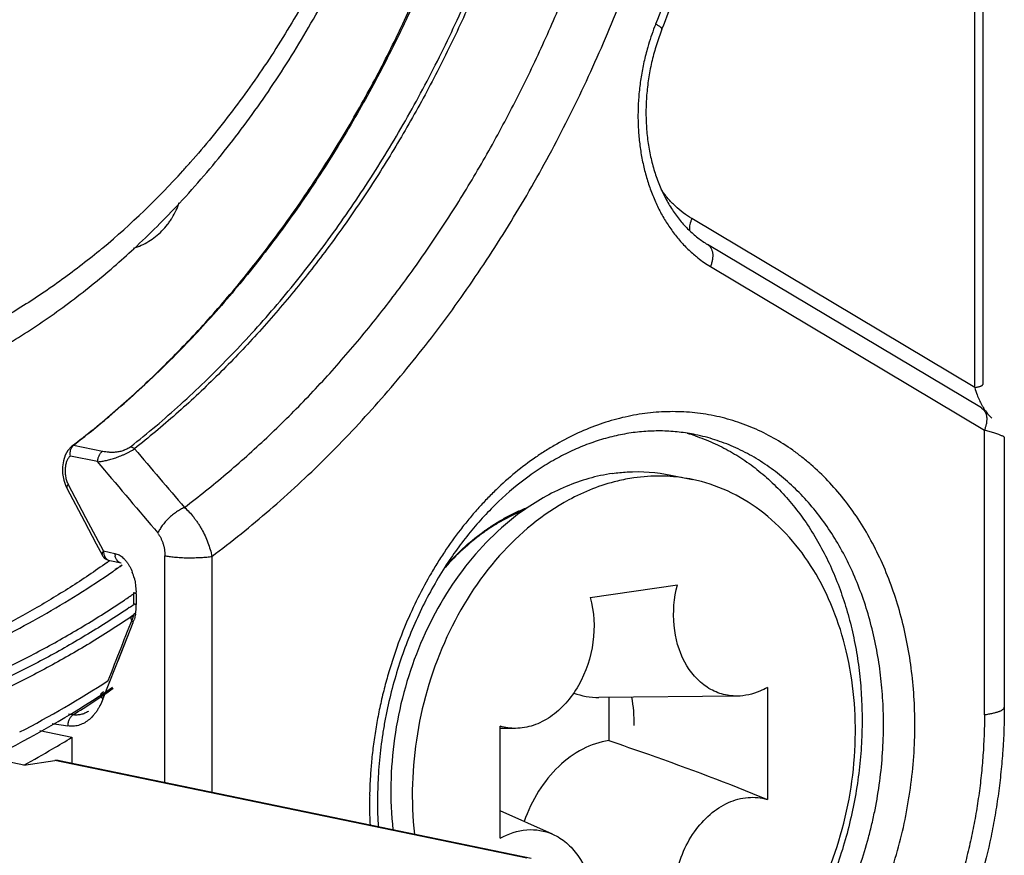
# Model space of a CAD drawing. Header units: millimetres. Extents: x 0 to 420, y -341 to 792.
# Tile 52 of 256: x 197.73 to 199.23, y 17.89 to 19.16. Entities that reach past the tile are written whole.
import ezdxf

# ---------------------------------------------------------------- set-up
doc = ezdxf.new("R2010")
doc.units = ezdxf.units.MM
doc.header["$LTSCALE"] = 23.1
doc.layers.get('0').update_dxf_attribs({"linetype": 'CONTINUOUS'})

msp = doc.modelspace()

# ---------------------------------------------------------------- linework, layer by layer
at = {"color": 7, "linetype": 'Continuous'}
for p, q in [((199.2008, 21.658), (199.2008, 18.6053)), ((199.1886, 18.6008), (199.1886, 21.6495)), ((199.1886, 18.6008), (198.7561, 18.8588)), ((199.1991, 18.5696), (198.7803, 18.8194)), ((198.7847, 18.7857), (199.2035, 18.5359)), ((199.2083, 18.5608), (199.2107, 18.5581)), ((199.2148, 18.5541), (199.2107, 18.5581)), ((199.2035, 18.101), (199.2035, 18.5359)), ((199.2195, 18.5309), (199.2035, 18.5359)), ((199.2339, 18.5249), (199.2338, 18.5251)), ((199.2339, 18.5249), (199.2339, 18.1123)), ((197.8115, 18.5129), (197.809, 18.5114)), ((197.8096, 18.5109), (197.8115, 18.5129)), ((197.8115, 18.5129), (197.8558, 18.5037)), ((197.8478, 18.4876), (197.8066, 18.4962)), ((198.7241, 18.4649), (198.7234, 18.4649)), ((198.7241, 18.4648), (198.7234, 18.4649)), ((198.7244, 18.4671), (198.7572, 18.4603)), ((197.8301, 18.402), (197.8031, 18.4531)), ((197.8011, 18.4471), (197.8281, 18.396)), ((197.8281, 18.396), (197.8461, 18.362)), ((197.8571, 18.3511), (197.8301, 18.402)), ((197.9349, 18.3848), (197.9402, 18.3786)), ((197.8461, 18.362), (197.8551, 18.345)), ((197.8571, 18.3511), (197.8555, 18.3486)), ((197.8571, 18.3511), (197.8745, 18.3475)), ((197.9509, 17.9975), (197.9509, 18.3439)), ((197.884, 18.3327), (197.8667, 18.3363)), ((197.8822, 18.328), (197.8857, 18.3302)), ((197.8824, 18.3275), (197.8858, 18.3299)), ((198.0228, 18.3428), (198.0228, 17.9826)), ((197.8751, 18.3234), (197.8784, 18.3255)), ((197.8754, 18.3226), (197.8786, 18.3249)), ((198.6011, 18.2801), (198.7342, 18.2995)), ((197.9033, 18.2711), (197.9033, 18.2878)), ((197.9036, 18.2873), (197.9033, 18.2878)), ((197.9063, 18.298), (197.9071, 18.2881)), ((197.9072, 18.2859), (197.9072, 18.2692)), ((197.9036, 18.2706), (197.9033, 18.2711)), ((197.8794, 18.1832), (197.9025, 18.2418)), ((197.8562, 18.1246), (197.8948, 18.2223)), ((197.8562, 18.1246), (197.8615, 18.1379)), ((198.8717, 18.1428), (198.8717, 17.9717)), ((198.8255, 18.1294), (198.6142, 18.1274)), ((198.6293, 18.1276), (198.6293, 18.0616)), ((197.8105, 18.1008), (197.8038, 18.1018)), ((197.7598, 18.0768), (197.8089, 18.0666)), ((197.7785, 18.0874), (197.8024, 18.0838)), ((198.4636, 17.9122), (198.4636, 18.0833)), ((198.4869, 18.0801), (198.4636, 18.0799)), ((197.8089, 18.0666), (197.8089, 18.0269)), ((197.7356, 18.0241), (197.6987, 18.0318)), ((197.7356, 18.0241), (197.7828, 18.031)), ((198.504, 17.8818), (197.7828, 18.031)), ((198.5109, 17.8816), (197.7897, 18.0308)), ((198.5435, 17.9185), (198.4636, 17.954))]:
    msp.add_line(p, q, dxfattribs=at)
for points in [[(197.8087, 18.5111), (197.808, 18.5105), (197.8027, 18.5047), (197.7986, 18.4974)], [(197.7986, 18.4974), (197.7958, 18.489), (197.7945, 18.4795)], [(197.7945, 18.4795), (197.7947, 18.4695), (197.7964, 18.4595), (197.7996, 18.4502), (197.8011, 18.4471)]]:
    msp.add_lwpolyline(points, dxfattribs=at)
for centre, radius, start, end in [((199.0504, 19.0168), 0.3761, 158.9563, 163.976), ((199.0422, 19.02), 0.3673, 158.2496, 158.9478), ((197.0629, 19.7601), 1.2345, 309.9772, 317.8558), ((197.002, 19.8176), 1.3182, 317.7808, 318.5373), ((197.0058, 19.782), 1.321, 312.8034, 317.0847), ((197.1107, 19.7056), 1.162, 309.564, 309.9009), ((197.0449, 19.7404), 1.2639, 310.9333, 312.7882), ((198.8837, 18.9492), 0.1911, 229.9787, 231.867), ((198.8786, 18.9426), 0.1829, 231.8483, 239.1108), ((199.3125, 18.6357), 0.1287, 195.7369, 200.9865), ((196.8852, 19.7156), 1.5181, 310.2086, 312.0636), ((196.9204, 19.674), 1.4636, 307.5014, 310.2068), ((198.6699, 18.2496), 0.2921, 71.7729, 74.1047), ((225.7608, 42.112), 36.5122, 220.27721, 220.46187), ((222.7717, 39.5246), 32.6153, 220.1658, 220.40263), ((198.706, 18.2129), 0.2527, 78.3208, 85.8902), ((197.8702, 18.353), 0.017, 208.0197, 216.925), ((197.8954, 18.3475), 0.021, 179.9867, 186.3842), ((197.8941, 18.3473), 0.0196, 186.3363, 192.1531), ((197.8702, 18.353), 0.0171, 216.9115, 225.7617), ((197.8701, 18.353), 0.017, 225.8057, 257.818), ((196.9877, 19.5751), 1.5189, 305.1748, 305.34), ((197.8687, 18.3461), 0.00997, 239.7684, 258.2383), ((197.0198, 19.556), 1.5011, 304.5602, 304.7509), ((197.0163, 19.561), 1.5072, 304.9001, 305.0753), ((197.8278, 18.2898), 0.0789, 14.1095, 21.6191), ((197.04, 19.539), 1.5216, 304.2579, 304.4988), ((197.7574, 18.2813), 0.1499, 1.7504, 2.5844), ((197.0432, 19.5343), 1.516, 303.9112, 304.2581), ((197.0389, 19.5339), 1.5318, 304.0455, 304.3873), ((197.8201, 18.2691), 0.0871, 355.3116, 0.0583), ((167.5385, 30.1054), 32.5962, 338.48927, 338.67868), ((197.8567, 18.2765), 0.0523, 333.9732, 337.4576), ((197.827, 18.2685), 0.0802, 350.252, 353.6259), ((197.8242, 18.2688), 0.0831, 353.6263, 355.2808), ((197.8393, 18.2656), 0.0675, 339.365, 343.1273), ((197.0223, 19.4476), 1.5442, 297.2389, 303.0431), ((196.98, 19.4709), 1.5993, 296.8007, 303.86), ((196.9258, 19.5033), 1.6583, 302.2446, 304.7897), ((198.4101, 18.0849), 0.2583, 359.9534, 9.6168), ((198.4066, 18.0863), 0.6426, 359.9993, 1.447), ((196.9561, 19.4524), 1.6272, 300.3894, 301.6088), ((196.9735, 19.4224), 1.5925, 298.5917, 300.394), ((197.7857, 18.0113), 0.0199, 78.6422, 98.3621), ((198.9755, 17.9631), 0.7118, 174.6105, 176.4883), ((198.9522, 17.9677), 0.6763, 175.0023, 176.7429), ((198.9645, 17.9637), 0.7008, 176.489, 178.8529), ((198.9389, 17.9685), 0.663, 176.7413, 179.9855), ((198.9527, 17.9641), 0.6889, 178.8594, 179.5754), ((198.9478, 17.9641), 0.6841, 179.576, 179.9997), ((198.921, 17.9686), 0.6452, 179.9976, 183.4487), ((198.943, 17.9641), 0.6793, 179.9989, 182.6857)]:
    msp.add_arc(centre, radius, start, end, dxfattribs=at)
for points, knots in [([(197.809, 18.5114), (197.8317, 18.5287), (197.8764, 18.5652), (197.9408, 18.6242), (198.0028, 18.6878), (198.0622, 18.7557), (198.1188, 18.8277), (198.1724, 18.9035), (198.2227, 18.9828), (198.2696, 19.0655), (198.313, 19.1511), (198.3526, 19.2393), (198.3883, 19.3299), (198.42, 19.4226), (198.4476, 19.5169), (198.4709, 19.6125), (198.4899, 19.7092), (198.5046, 19.8065), (198.5147, 19.9041), (198.5195, 19.9855), (198.5211, 20.0504), (198.5211, 20.0989), (198.52, 20.1472), (198.5171, 20.2111), (198.5119, 20.2747), (198.5045, 20.3376), (198.4956, 20.3997), (198.4818, 20.4761), (198.4643, 20.5513), (198.4481, 20.6102), (198.4349, 20.6536), (198.4207, 20.6962), (198.3907, 20.779), (198.3496, 20.8721), (198.2942, 20.9724), (198.2495, 21.043), (198.2012, 21.1094), (198.1666, 21.1512), (198.1487, 21.1712)], [0, 0, 0, 0, 0.028972, 0.058478, 0.08849, 0.118977, 0.149914, 0.181277, 0.213037, 0.245154, 0.277584, 0.310283, 0.343203, 0.376294, 0.409505, 0.442784, 0.476078, 0.509334, 0.5425, 0.575522, 0.591965, 0.608354, 0.624681, 0.640943, 0.673242, 0.68927, 0.705211, 0.736804, 0.767989, 0.783419, 0.798735, 0.813933, 0.829011, 0.888047, 0.916806, 0.945047, 0.972774, 1, 1, 1, 1]), ([(198.2929, 21.0759), (198.3087, 21.0548), (198.3393, 21.0113), (198.3815, 20.9427), (198.4204, 20.8708), (198.4557, 20.7956), (198.4874, 20.7175), (198.5155, 20.6366), (198.5397, 20.5533), (198.56, 20.4678), (198.5764, 20.3803), (198.5888, 20.2913), (198.5971, 20.2009), (198.6014, 20.1094), (198.6016, 20.0172), (198.5978, 19.9245), (198.5898, 19.8317), (198.5778, 19.739), (198.5619, 19.6467), (198.5419, 19.5552), (198.5181, 19.4648), (198.4905, 19.3756), (198.4591, 19.2881), (198.4242, 19.2024), (198.3857, 19.1189), (198.3438, 19.0379), (198.2987, 18.9596), (198.2505, 18.8842), (198.2078, 18.8239), (198.1722, 18.7774), (198.1359, 18.7323), (198.0889, 18.6782), (198.0299, 18.617), (197.9687, 18.5599), (197.9262, 18.5244), (197.9047, 18.5074)], [0, 0, 0, 0, 0.027885, 0.056227, 0.08503, 0.114292, 0.144006, 0.17416, 0.204735, 0.23571, 0.267057, 0.298747, 0.330745, 0.363015, 0.395517, 0.42821, 0.461051, 0.493995, 0.526996, 0.56001, 0.59299, 0.625889, 0.658664, 0.69127, 0.723665, 0.755809, 0.787662, 0.819188, 0.850355, 0.865797, 0.881141, 0.911521, 0.941477, 0.970979, 1, 1, 1, 1]), ([(197.9809, 18.4177), (198.0026, 18.4342), (198.0455, 18.4686), (198.1074, 18.5239), (198.1673, 18.5832), (198.2249, 18.6463), (198.2801, 18.713), (198.3328, 18.7831), (198.3827, 18.8564), (198.4297, 18.9327), (198.4737, 19.0118), (198.5146, 19.0933), (198.5522, 19.1771), (198.5865, 19.263), (198.6173, 19.3506), (198.6444, 19.4397), (198.668, 19.5301), (198.6878, 19.6215), (198.7039, 19.7135), (198.7201, 19.8366), (198.7287, 19.9602), (198.7294, 20.0833), (198.7261, 20.1748), (198.7189, 20.2654), (198.7078, 20.3547), (198.6928, 20.4426), (198.6741, 20.5287), (198.6516, 20.6129), (198.6254, 20.6948), (198.5957, 20.7742), (198.5517, 20.8757), (198.5131, 20.9487), (198.4849, 20.9953)], [0, 0, 0, 0, 0.028721, 0.057904, 0.087526, 0.117562, 0.147993, 0.178801, 0.209967, 0.241466, 0.273265, 0.30533, 0.337626, 0.370115, 0.402758, 0.435515, 0.468345, 0.501206, 0.534055, 0.566852, 0.632105, 0.664496, 0.696673, 0.7286, 0.760243, 0.791569, 0.822551, 0.853162, 0.88338, 0.913187, 0.942568, 1, 1, 1, 1]), ([(198.7107, 19.148), (198.7252, 19.1843), (198.7525, 19.2577), (198.7822, 19.3511), (198.8033, 19.4269), (198.8227, 19.5032), (198.8436, 19.5995), (198.8632, 19.7159), (198.8773, 19.833), (198.8857, 19.9501), (198.8885, 20.0669), (198.8857, 20.1828), (198.8773, 20.2976), (198.8632, 20.4106), (198.8436, 20.5216), (198.8226, 20.6123), (198.8031, 20.6833), (198.7819, 20.7529), (198.7522, 20.8376), (198.7247, 20.9037), (198.7101, 20.9361)], [0, 0, 0, 0, 0.063849, 0.128027, 0.160196, 0.192393, 0.256809, 0.321185, 0.385427, 0.449435, 0.513106, 0.576341, 0.639047, 0.701135, 0.762531, 0.823176, 0.853202, 0.883021, 0.941987, 1, 1, 1, 1]), ([(198.701, 20.9176), (198.7153, 20.8858), (198.7424, 20.8208), (198.7715, 20.7375), (198.7924, 20.6691), (198.8116, 20.5992), (198.8322, 20.5099), (198.8515, 20.4007), (198.8653, 20.2893), (198.8736, 20.1763), (198.8764, 20.062), (198.8736, 19.9469), (198.8652, 19.8314), (198.8514, 19.716), (198.832, 19.6012), (198.8114, 19.5063), (198.7923, 19.431), (198.7714, 19.3563), (198.7421, 19.2642), (198.7153, 19.1918), (198.701, 19.1561)], [0, 0, 0, 0, 0.05786, 0.116708, 0.14648, 0.176467, 0.237056, 0.298421, 0.360501, 0.423218, 0.486479, 0.550189, 0.614245, 0.678543, 0.742978, 0.807454, 0.839679, 0.871877, 0.936107, 1, 1, 1, 1]), ([(198.0228, 18.3428), (198.0531, 18.3654), (198.0975, 18.4012), (198.1545, 18.4522), (198.1965, 18.4925), (198.2375, 18.5345), (198.2774, 18.5783), (198.3163, 18.6238), (198.3668, 18.6868), (198.4268, 18.7695), (198.482, 18.8563), (198.5236, 18.9283), (198.5534, 18.9837), (198.5818, 19.0403), (198.6086, 19.0979), (198.634, 19.1565), (198.6657, 19.236), (198.7014, 19.3374), (198.7314, 19.4409), (198.7521, 19.5247), (198.7659, 19.5881), (198.7779, 19.6518), (198.7916, 19.737), (198.8018, 19.8227), (198.8085, 19.9084), (198.8116, 19.9726), (198.813, 20.0367), (198.8127, 20.0793), (198.8123, 20.1006)], [0, 0, 0, 0, 0.056778, 0.085626, 0.114765, 0.144183, 0.173869, 0.203816, 0.234017, 0.295141, 0.357173, 0.388501, 0.420016, 0.451701, 0.483542, 0.515522, 0.547625, 0.612125, 0.676909, 0.709365, 0.741838, 0.774308, 0.806758, 0.871515, 0.903793, 0.935978, 0.968053, 1, 1, 1, 1]), ([(198.5229, 20.0742), (198.5229, 20.0391), (198.5211, 19.9686), (198.5131, 19.8629), (198.4999, 19.7572), (198.4815, 19.6522), (198.458, 19.5481), (198.4294, 19.4455), (198.3959, 19.3448), (198.364, 19.2626), (198.3362, 19.1982), (198.3069, 19.135), (198.2676, 19.058), (198.2246, 18.9835), (198.1881, 18.9258), (198.1506, 18.8699), (198.1014, 18.8026), (198.0488, 18.7386), (198.0051, 18.6899), (197.9607, 18.6433), (197.926, 18.61), (197.9023, 18.5886)], [0, 0, 0, 0, 0.063651, 0.127723, 0.192054, 0.256495, 0.320936, 0.385272, 0.449396, 0.513192, 0.544935, 0.576554, 0.639365, 0.701532, 0.732347, 0.762966, 0.823583, 0.883328, 0.912862, 0.942159, 1, 1, 1, 1]), ([(197.8985, 18.5104), (197.9246, 18.531), (197.9631, 18.5636), (198.0123, 18.6096), (198.0486, 18.6459), (198.0841, 18.6836), (198.1187, 18.7227), (198.1523, 18.7632), (198.196, 18.8192), (198.248, 18.8923), (198.3058, 18.9845), (198.359, 19.0809), (198.4073, 19.1811), (198.4504, 19.2846), (198.4819, 19.3731), (198.5044, 19.4452), (198.525, 19.518), (198.5472, 19.61), (198.5646, 19.7032), (198.5756, 19.7781), (198.5824, 19.8344), (198.5876, 19.8908), (198.5926, 19.9658), (198.5942, 20.0221), (198.5942, 20.0595)], [0, 0, 0, 0, 0.057077, 0.086051, 0.1153, 0.144813, 0.174578, 0.204587, 0.234834, 0.296002, 0.35802, 0.420794, 0.484216, 0.548171, 0.612532, 0.644826, 0.677174, 0.741959, 0.806773, 0.839156, 0.871499, 0.903778, 0.935971, 1, 1, 1, 1]), ([(197.9733, 18.8825), (197.9986, 18.9098), (198.0352, 18.9524), (198.0807, 19.0122), (198.1135, 19.059), (198.1449, 19.1074), (198.1746, 19.1572), (198.2027, 19.2084), (198.2291, 19.261), (198.2538, 19.3147), (198.2844, 19.3879), (198.3113, 19.463), (198.3343, 19.5395), (198.3548, 19.617), (198.3673, 19.6759), (198.3742, 19.7154)], [0, 0, 0, 0, 0.119203, 0.179665, 0.240658, 0.302151, 0.364108, 0.426492, 0.489261, 0.552376, 0.615797, 0.743372, 0.807454, 0.871639, 1, 1, 1, 1]), ([(198.3488, 19.7062), (198.3422, 19.6703), (198.3307, 19.6168), (198.3118, 19.5464), (198.296, 19.4941), (198.2786, 19.4425), (198.2596, 19.3917), (198.239, 19.3418), (198.2169, 19.2927), (198.1933, 19.2448), (198.1683, 19.1979), (198.1418, 19.1522), (198.114, 19.1078), (198.0849, 19.0648), (198.0545, 19.0232), (198.0229, 18.9832), (198.001, 18.9574), (197.9898, 18.9448)], [0, 0, 0, 0, 0.128396, 0.192589, 0.256678, 0.320594, 0.384283, 0.447705, 0.510819, 0.573586, 0.635965, 0.697919, 0.759406, 0.82039, 0.880836, 0.940715, 1, 1, 1, 1]), ([(198.7107, 19.148), (198.7076, 19.1403), (198.702, 19.1245), (198.6964, 19.1043), (198.6928, 19.0879), (198.6898, 19.0713), (198.6872, 19.0506), (198.6859, 19.0256), (198.6865, 19.001), (198.6888, 18.9769), (198.693, 18.9535), (198.6989, 18.9312), (198.7053, 18.9134), (198.7112, 18.8999), (198.7174, 18.8872), (198.7262, 18.8723), (198.7362, 18.8586), (198.7447, 18.8486), (198.7535, 18.8395), (198.7651, 18.8294), (198.7752, 18.8225), (198.7803, 18.8194)], [0, 0, 0, 0, 0.068955, 0.13851, 0.173375, 0.20822, 0.277675, 0.346583, 0.414652, 0.481586, 0.547094, 0.610916, 0.67284, 0.703037, 0.732695, 0.790357, 0.845838, 0.87278, 0.8992, 0.950526, 1, 1, 1, 1]), ([(198.7107, 19.148), (198.7108, 19.1481), (198.7108, 19.1483), (198.7107, 19.1486), (198.7106, 19.149), (198.7104, 19.1493), (198.7101, 19.1498), (198.7097, 19.1502), (198.7092, 19.1507), (198.7083, 19.1514), (198.7071, 19.1523), (198.7053, 19.1535), (198.7033, 19.1548), (198.7018, 19.1556), (198.701, 19.1561)], [0, 0, 0, 0, 0.021553, 0.045617, 0.074043, 0.107903, 0.147782, 0.19399, 0.246686, 0.305942, 0.444097, 0.607297, 0.793373, 1, 1, 1, 1]), ([(198.6889, 19.1207), (198.6868, 19.1132), (198.6829, 19.0982), (198.6786, 19.0754), (198.6756, 19.0525), (198.674, 19.0295), (198.6739, 19.0066), (198.6752, 18.984), (198.6779, 18.9619), (198.682, 18.9402), (198.6875, 18.9193), (198.6944, 18.8992), (198.7025, 18.88), (198.7118, 18.8619), (198.7224, 18.8451), (198.7341, 18.8295), (198.7468, 18.8153), (198.756, 18.8068), (198.7608, 18.8028)], [0, 0, 0, 0, 0.06757, 0.135178, 0.202607, 0.269688, 0.336261, 0.402169, 0.467253, 0.531365, 0.594377, 0.656192, 0.71673, 0.77594, 0.833824, 0.890416, 0.945784, 1, 1, 1, 1]), ([(198.7561, 18.8588), (198.7517, 18.8614), (198.743, 18.8674), (198.7308, 18.8777), (198.7195, 18.8896), (198.7128, 18.8983), (198.7096, 18.9029)], [0, 0, 0, 0, 0.241282, 0.488094, 0.740896, 1, 1, 1, 1]), ([(197.9029, 18.8135), (197.907, 18.8148), (197.915, 18.8179), (197.9264, 18.824), (197.9369, 18.8313), (197.9465, 18.8399), (197.9536, 18.8479), (197.9587, 18.8548), (197.9634, 18.8619), (197.9685, 18.8714), (197.9717, 18.8794), (197.973, 18.8834)], [0, 0, 0, 0, 0.124974, 0.249928, 0.374896, 0.499915, 0.624952, 0.687487, 0.750013, 0.875011, 1, 1, 1, 1]), ([(198.7561, 18.8588), (198.7555, 18.8573), (198.7545, 18.8544), (198.7533, 18.85), (198.7526, 18.8456), (198.7525, 18.8427), (198.7526, 18.8413)], [0, 0, 0, 0, 0.263468, 0.520218, 0.766591, 1, 1, 1, 1]), ([(198.7803, 18.8194), (198.7808, 18.8191), (198.7818, 18.8184), (198.7832, 18.8171), (198.7844, 18.8157), (198.7859, 18.8135), (198.7873, 18.8103), (198.788, 18.8067), (198.7883, 18.8037), (198.7883, 18.8004), (198.788, 18.797), (198.7873, 18.7936), (198.7864, 18.79), (198.7855, 18.7874), (198.7847, 18.7857)], [0, 0, 0, 0, 0.04973, 0.099973, 0.151189, 0.203818, 0.314507, 0.43417, 0.497675, 0.56357, 0.702129, 0.774536, 0.848577, 1, 1, 1, 1]), ([(197.8508, 18.8098), (197.831, 18.7934), (197.8006, 18.77), (197.7588, 18.7411), (197.7168, 18.7142), (197.6633, 18.684), (197.6191, 18.6632), (197.5968, 18.6537)], [0, 0, 0, 0, 0.257348, 0.384206, 0.509843, 0.757386, 1, 1, 1, 1]), ([(197.5817, 18.6011), (197.6075, 18.612), (197.6457, 18.6303), (197.6953, 18.6577), (197.7321, 18.68), (197.7684, 18.704), (197.8161, 18.7383), (197.8506, 18.7661), (197.8729, 18.7855)], [0, 0, 0, 0, 0.243102, 0.366397, 0.490839, 0.616423, 0.743144, 1, 1, 1, 1]), ([(199.1886, 18.6008), (199.1895, 18.6009), (199.1911, 18.6012), (199.1934, 18.6016), (199.1954, 18.6022), (199.197, 18.6026), (199.1981, 18.603), (199.1988, 18.6034), (199.1994, 18.6037), (199.1999, 18.604), (199.2003, 18.6043), (199.2006, 18.6046), (199.2007, 18.605), (199.2008, 18.6052), (199.2008, 18.6053)], [0, 0, 0, 0, 0.187762, 0.363503, 0.52366, 0.664802, 0.727258, 0.783827, 0.834232, 0.878309, 0.91609, 0.947992, 0.97518, 1, 1, 1, 1]), ([(199.1923, 18.5896), (199.1934, 18.5869), (199.1956, 18.5816), (199.1988, 18.5753), (199.2016, 18.5704), (199.2037, 18.567), (199.206, 18.5638), (199.2075, 18.5618), (199.2083, 18.5608)], [0, 0, 0, 0, 0.261745, 0.519936, 0.645646, 0.768037, 0.886376, 1, 1, 1, 1]), ([(199.199, 18.5695), (199.2001, 18.5689), (199.202, 18.5673), (199.2044, 18.5642), (199.2058, 18.561), (199.2065, 18.5582), (199.2069, 18.5559), (199.207, 18.5535), (199.207, 18.5501), (199.2065, 18.5458), (199.2053, 18.5408), (199.2042, 18.5375), (199.2035, 18.5359)], [0, 0, 0, 0, 0.0991, 0.204324, 0.317468, 0.377861, 0.441056, 0.506875, 0.574957, 0.715863, 0.859262, 1, 1, 1, 1]), ([(199.0972, 18.0855), (199.0972, 18.1001), (199.0962, 18.1291), (199.0921, 18.1722), (199.0851, 18.2143), (199.0754, 18.2551), (199.0631, 18.2943), (199.0481, 18.3318), (199.0307, 18.3672), (199.011, 18.4003), (198.9889, 18.4308), (198.9648, 18.4587), (198.943, 18.4795), (198.9247, 18.4946), (198.906, 18.5086), (198.8816, 18.524), (198.856, 18.5367), (198.8349, 18.5451), (198.8188, 18.5505), (198.8026, 18.555), (198.7861, 18.5586), (198.7694, 18.5613), (198.7526, 18.5631), (198.7357, 18.564), (198.7129, 18.564), (198.6843, 18.5617), (198.6558, 18.5564), (198.6331, 18.5504), (198.6104, 18.5431), (198.5822, 18.5318), (198.5549, 18.5177), (198.5335, 18.5049), (198.5122, 18.4908), (198.4862, 18.4712), (198.4617, 18.4493), (198.4428, 18.4304), (198.4289, 18.4155), (198.4155, 18.3999), (198.3981, 18.3782), (198.3817, 18.3553), (198.3664, 18.3315), (198.3517, 18.3068), (198.3347, 18.2747), (198.3228, 18.2481), (198.3172, 18.2346)], [0, 0, 0, 0, 0.03559, 0.070813, 0.105542, 0.139668, 0.173139, 0.205917, 0.237978, 0.269311, 0.299918, 0.329825, 0.359083, 0.373494, 0.387772, 0.415965, 0.443781, 0.45759, 0.471353, 0.485085, 0.498805, 0.51253, 0.526277, 0.540063, 0.553906, 0.581816, 0.610135, 0.624486, 0.638978, 0.668413, 0.698511, 0.713828, 0.729325, 0.760863, 0.79313, 0.809536, 0.826117, 0.842867, 0.859782, 0.894068, 0.91143, 0.928925, 0.964264, 1, 1, 1, 1]), ([(198.7619, 18.5288), (198.7537, 18.5305), (198.737, 18.5331), (198.7116, 18.5348), (198.6902, 18.5343), (198.6731, 18.5328), (198.6557, 18.5304), (198.634, 18.526), (198.6081, 18.5185), (198.5824, 18.5086), (198.5569, 18.4965), (198.5319, 18.4822), (198.4988, 18.46), (198.4675, 18.4338), (198.4383, 18.4042), (198.4172, 18.3799), (198.3972, 18.354), (198.3848, 18.3357), (198.3788, 18.3264)], [0, 0, 0, 0, 0.054784, 0.109973, 0.165726, 0.193871, 0.222218, 0.2796, 0.338073, 0.397807, 0.458935, 0.521518, 0.585588, 0.718141, 0.786632, 0.856498, 0.927656, 1, 1, 1, 1]), ([(198.7612, 18.527), (198.7705, 18.5239), (198.7889, 18.5168), (198.8155, 18.5034), (198.841, 18.4873), (198.8652, 18.4685), (198.888, 18.4473), (198.9093, 18.4237), (198.929, 18.3979), (198.9469, 18.3699), (198.9629, 18.3401), (198.977, 18.3085), (198.989, 18.2753), (198.999, 18.2408), (199.0068, 18.2051), (199.0124, 18.1684), (199.0157, 18.1309), (199.0165, 18.1057), (199.0165, 18.0931)], [0, 0, 0, 0, 0.054785, 0.110068, 0.166062, 0.222944, 0.280874, 0.339974, 0.400338, 0.462027, 0.525062, 0.589428, 0.655091, 0.721999, 0.790081, 0.859238, 0.929284, 1, 1, 1, 1]), ([(199.0491, 18.1025), (199.0487, 18.1157), (199.0473, 18.1418), (199.0426, 18.1805), (199.0355, 18.2183), (199.0261, 18.255), (199.0143, 18.2902), (199.0003, 18.3237), (198.9841, 18.3554), (198.9659, 18.3851), (198.9457, 18.4125), (198.9238, 18.4375), (198.9039, 18.4563), (198.8873, 18.47), (198.8704, 18.4826), (198.8483, 18.4966), (198.8251, 18.5083), (198.806, 18.5161), (198.7916, 18.5211), (198.7769, 18.5254), (198.7669, 18.5277), (198.7619, 18.5288)], [0, 0, 0, 0, 0.071237, 0.141703, 0.211161, 0.279414, 0.346364, 0.41195, 0.476135, 0.538906, 0.600273, 0.660287, 0.719048, 0.748007, 0.776706, 0.833398, 0.889348, 0.917125, 0.944805, 0.972419, 1, 1, 1, 1]), ([(199.2338, 18.5251), (199.2338, 18.5252), (199.2337, 18.5253), (199.2334, 18.5255), (199.233, 18.5257), (199.2326, 18.526), (199.232, 18.5263), (199.2311, 18.5267), (199.2296, 18.5273), (199.2276, 18.5281), (199.2252, 18.5289), (199.2225, 18.5299), (199.2205, 18.5305), (199.2195, 18.5309)], [0, 0, 0, 0, 0.014784, 0.035725, 0.063166, 0.097201, 0.137833, 0.185027, 0.298856, 0.438102, 0.601957, 0.789552, 1, 1, 1, 1]), ([(197.8066, 18.4962), (197.8063, 18.4975), (197.8061, 18.4995), (197.8063, 18.5022), (197.8066, 18.5041), (197.8071, 18.506), (197.8079, 18.5083), (197.8089, 18.5099), (197.8096, 18.5109)], [0, 0, 0, 0, 0.261748, 0.391284, 0.518766, 0.643725, 0.765827, 1, 1, 1, 1]), ([(197.8562, 18.5036), (197.8576, 18.5033), (197.8606, 18.5028), (197.8643, 18.5024), (197.8675, 18.5022), (197.87, 18.5022), (197.8726, 18.5022), (197.8753, 18.5024), (197.8782, 18.5027), (197.8811, 18.5032), (197.8841, 18.5038), (197.8866, 18.5045), (197.8886, 18.5053), (197.8906, 18.5061), (197.893, 18.5072), (197.8958, 18.5087), (197.8976, 18.5098), (197.8985, 18.5104)], [0, 0, 0, 0, 0.098111, 0.203401, 0.258578, 0.315551, 0.374672, 0.436334, 0.500961, 0.568577, 0.638578, 0.710434, 0.746941, 0.783733, 0.857461, 0.930098, 1, 1, 1, 1]), ([(197.8985, 18.5104), (197.8989, 18.5103), (197.8999, 18.51), (197.9015, 18.5093), (197.9031, 18.5085), (197.9042, 18.5077), (197.9047, 18.5074)], [0, 0, 0, 0, 0.212436, 0.451463, 0.714839, 1, 1, 1, 1]), ([(197.8066, 18.4962), (197.8054, 18.4953), (197.8038, 18.4937), (197.8022, 18.4911), (197.8011, 18.4888), (197.8002, 18.4864), (197.7995, 18.4837), (197.799, 18.481), (197.7988, 18.4791), (197.7987, 18.4781)], [0, 0, 0, 0, 0.213942, 0.33097, 0.454146, 0.583122, 0.717613, 0.85692, 1, 1, 1, 1]), ([(197.8479, 18.4875), (197.8498, 18.4875), (197.8539, 18.488), (197.859, 18.4889), (197.8633, 18.4899), (197.8668, 18.4908), (197.8704, 18.4918), (197.8741, 18.493), (197.8779, 18.4943), (197.8818, 18.4958), (197.8858, 18.4974), (197.8898, 18.4991), (197.8937, 18.501), (197.8976, 18.5031), (197.9012, 18.5051), (197.9036, 18.5066), (197.9047, 18.5074)], [0, 0, 0, 0, 0.095048, 0.199852, 0.256154, 0.315108, 0.37668, 0.440831, 0.507525, 0.576584, 0.64741, 0.71935, 0.791757, 0.863635, 0.933536, 1, 1, 1, 1]), ([(197.8484, 18.4875), (197.8484, 18.4883), (197.8485, 18.4898), (197.8488, 18.4922), (197.8495, 18.4945), (197.8503, 18.4967), (197.8514, 18.4988), (197.8527, 18.5007), (197.8542, 18.5023), (197.8552, 18.5033), (197.8558, 18.5037)], [0, 0, 0, 0, 0.124606, 0.253986, 0.385486, 0.51661, 0.645305, 0.769946, 0.888775, 1, 1, 1, 1]), ([(197.7987, 18.4781), (197.7985, 18.476), (197.7983, 18.4716), (197.7988, 18.4662), (197.7997, 18.462), (197.8007, 18.4589), (197.8018, 18.4559), (197.8027, 18.454), (197.8031, 18.4531)], [0, 0, 0, 0, 0.249953, 0.503317, 0.630218, 0.756147, 0.879861, 1, 1, 1, 1]), ([(198.6348, 18.4695), (198.6106, 18.466), (198.5616, 18.4519), (198.5175, 18.4265), (198.4965, 18.4114)], [0, 0, 0, 0, 0.486141, 1, 1, 1, 1]), ([(198.6348, 18.4695), (198.6423, 18.4706), (198.6722, 18.4737), (198.7025, 18.4716), (198.7244, 18.4671)], [0, 0, 0, 0, 0.253181, 1, 1, 1, 1]), ([(198.7234, 18.4649), (198.7187, 18.4653), (198.7001, 18.466), (198.6815, 18.4648), (198.6676, 18.4628)], [0, 0, 0, 0, 0.248354, 1, 1, 1, 1]), ([(197.8031, 18.4531), (197.8027, 18.4526), (197.8021, 18.4518), (197.8015, 18.4507), (197.8012, 18.4499), (197.8009, 18.4491), (197.8008, 18.4484), (197.8009, 18.4477), (197.801, 18.4473), (197.8011, 18.4471)], [0, 0, 0, 0, 0.299443, 0.439362, 0.570307, 0.691141, 0.801686, 0.90336, 1, 1, 1, 1]), ([(198.6676, 18.4628), (198.6592, 18.4615), (198.6248, 18.4548), (198.5917, 18.4418), (198.5684, 18.4292)], [0, 0, 0, 0, 0.243755, 1, 1, 1, 1]), ([(198.7243, 17.6066), (198.7636, 17.6209), (198.8399, 17.6681), (198.9279, 17.7745), (198.9873, 17.9075), (199.012, 18.0533), (198.9995, 18.1967), (198.9505, 18.3229), (198.8801, 18.4039), (198.8121, 18.4445), (198.7756, 18.4565), (198.7572, 18.4603)], [0, 0, 0, 0, 0.116887, 0.245023, 0.381429, 0.52022, 0.65475, 0.779756, 0.893488, 0.947294, 1, 1, 1, 1]), ([(198.5684, 18.4292), (198.5285, 18.4077), (198.4541, 18.3457), (198.3749, 18.2206), (198.3302, 18.0734), (198.3267, 17.9693), (198.3323, 17.9184)], [0, 0, 0, 0, 0.229422, 0.479453, 0.740776, 1, 1, 1, 1]), ([(197.9809, 18.4177), (197.9788, 18.4167), (197.9747, 18.4146), (197.9685, 18.4107), (197.9625, 18.4062), (197.9568, 18.4012), (197.9516, 18.3957), (197.947, 18.3901), (197.9437, 18.3852), (197.9416, 18.3814), (197.9406, 18.3796), (197.9402, 18.3786)], [0, 0, 0, 0, 0.119038, 0.246274, 0.378291, 0.511728, 0.643475, 0.770695, 0.890488, 0.946707, 1, 1, 1, 1]), ([(197.9809, 18.4177), (197.9834, 18.4154), (197.9883, 18.4106), (197.994, 18.404), (197.9983, 18.3982), (198.0014, 18.3937), (198.0044, 18.389), (198.0082, 18.3826), (198.0124, 18.3742), (198.0168, 18.3639), (198.0203, 18.3535), (198.0221, 18.3464), (198.0228, 18.3428)], [0, 0, 0, 0, 0.115839, 0.23737, 0.299733, 0.362866, 0.426604, 0.490797, 0.619893, 0.748856, 0.876102, 1, 1, 1, 1]), ([(198.4965, 18.4114), (198.4619, 18.3864), (198.3989, 18.3224), (198.3442, 18.2234), (198.3147, 18.135), (198.2959, 18.0428), (198.2944, 17.9715), (198.2995, 17.9252)], [0, 0, 0, 0, 0.233727, 0.484495, 0.613896, 0.743985, 1, 1, 1, 1]), ([(198.4964, 18.4119), (198.4911, 18.4098), (198.4806, 18.405), (198.4651, 18.3968), (198.4498, 18.3876), (198.4297, 18.3737), (198.4055, 18.3537), (198.3877, 18.3357), (198.3792, 18.3261)], [0, 0, 0, 0, 0.117385, 0.236899, 0.358609, 0.482535, 0.736934, 1, 1, 1, 1]), ([(198.3819, 18.33), (198.3908, 18.3398), (198.4093, 18.3584), (198.4346, 18.3787), (198.4556, 18.3929), (198.4716, 18.4023), (198.4879, 18.4105), (198.499, 18.4153), (198.5046, 18.4175)], [0, 0, 0, 0, 0.261861, 0.515691, 0.63964, 0.761628, 0.881721, 1, 1, 1, 1]), ([(197.94, 18.3783), (197.9409, 18.3772), (197.9425, 18.375), (197.9446, 18.3713), (197.9465, 18.3672), (197.9481, 18.3629), (197.9493, 18.3583), (197.9502, 18.3536), (197.9508, 18.3488), (197.9509, 18.3455), (197.9509, 18.3439)], [0, 0, 0, 0, 0.109879, 0.226307, 0.348433, 0.475108, 0.605012, 0.736738, 0.868861, 1, 1, 1, 1]), ([(197.8555, 18.3486), (197.8553, 18.3483), (197.855, 18.3476), (197.8549, 18.3468), (197.8548, 18.3465)], [0, 0, 0, 0, 0.536049, 1, 1, 1, 1]), ([(197.8548, 18.3465), (197.8548, 18.3462), (197.8548, 18.3457), (197.855, 18.3452), (197.8551, 18.345)], [0, 0, 0, 0, 0.518161, 1, 1, 1, 1]), ([(197.8571, 18.3511), (197.8571, 18.3496), (197.8573, 18.3475), (197.8581, 18.3448), (197.8591, 18.3423), (197.8605, 18.3402), (197.8622, 18.3384), (197.8632, 18.3378), (197.8637, 18.3375)], [0, 0, 0, 0, 0.272875, 0.40529, 0.533431, 0.774662, 0.889035, 1, 1, 1, 1]), ([(197.8745, 18.3475), (197.8756, 18.3472), (197.8778, 18.3465), (197.8799, 18.3455), (197.881, 18.345)], [0, 0, 0, 0, 0.489644, 1, 1, 1, 1]), ([(197.881, 18.345), (197.882, 18.3444), (197.8841, 18.3431), (197.887, 18.3408), (197.8898, 18.3381), (197.8914, 18.336), (197.8923, 18.3349)], [0, 0, 0, 0, 0.232488, 0.47591, 0.73172, 1, 1, 1, 1]), ([(197.9509, 18.3439), (197.952, 18.3437), (197.9542, 18.3433), (197.9577, 18.3428), (197.9616, 18.3423), (197.9659, 18.3418), (197.9705, 18.3414), (197.9771, 18.341), (197.9856, 18.3407), (197.9943, 18.3408), (198.0011, 18.341), (198.0075, 18.3413), (198.0135, 18.3417), (198.019, 18.3423), (198.0216, 18.3427), (198.0228, 18.3428)], [0, 0, 0, 0, 0.043863, 0.093236, 0.14786, 0.207477, 0.2717, 0.339642, 0.482608, 0.628142, 0.699167, 0.767559, 0.89294, 0.948974, 1, 1, 1, 1]), ([(197.8627, 18.3336), (197.8441, 18.3204), (197.8065, 18.2952), (197.7487, 18.2602), (197.6901, 18.2284), (197.6308, 18.1998), (197.5708, 18.1746), (197.5103, 18.1527), (197.4494, 18.1343), (197.4084, 18.1242), (197.3879, 18.1198)], [0, 0, 0, 0, 0.1304, 0.25916, 0.386308, 0.51189, 0.635968, 0.758619, 0.87993, 1, 1, 1, 1]), ([(197.8763, 18.3391), (197.876, 18.3398), (197.8754, 18.3411), (197.8751, 18.3425), (197.8749, 18.3432)], [0, 0, 0, 0, 0.502048, 1, 1, 1, 1]), ([(197.884, 18.3327), (197.8832, 18.3329), (197.882, 18.3333), (197.8806, 18.3341), (197.8796, 18.3349), (197.8786, 18.3358), (197.8775, 18.3372), (197.8767, 18.3383), (197.8763, 18.3391)], [0, 0, 0, 0, 0.236612, 0.357902, 0.481639, 0.608115, 0.737115, 1, 1, 1, 1]), ([(197.8923, 18.3349), (197.8932, 18.3338), (197.8949, 18.3313), (197.898, 18.326), (197.9, 18.3218), (197.9011, 18.3188)], [0, 0, 0, 0, 0.239087, 0.486613, 1, 1, 1, 1]), ([(196.9688, 18.1116), (196.9873, 18.1077), (197.0246, 18.1011), (197.0811, 18.0942), (197.1379, 18.0905), (197.1951, 18.0898), (197.2526, 18.0923), (197.3102, 18.0978), (197.3678, 18.1065), (197.4254, 18.1182), (197.4828, 18.133), (197.5399, 18.1509), (197.5967, 18.1717), (197.653, 18.1955), (197.7088, 18.2223), (197.7827, 18.262), (197.8364, 18.2957), (197.8713, 18.3198)], [0, 0, 0, 0, 0.05959, 0.119246, 0.17905, 0.239083, 0.299424, 0.360143, 0.421305, 0.482967, 0.545185, 0.608013, 0.671501, 0.735695, 0.800635, 0.866339, 1, 1, 1, 1]), ([(198.3788, 18.3264), (198.3719, 18.3155), (198.3586, 18.2932), (198.3406, 18.2583), (198.3247, 18.2219), (198.3108, 18.1844), (198.2992, 18.1458), (198.2914, 18.1131), (198.2862, 18.0866), (198.2819, 18.0601), (198.2796, 18.04), (198.2784, 18.0266)], [0, 0, 0, 0, 0.121272, 0.244278, 0.368692, 0.49417, 0.620374, 0.746977, 0.810333, 0.873664, 1, 1, 1, 1]), ([(197.9043, 18.309), (197.9045, 18.3081), (197.9054, 18.3045), (197.906, 18.3008), (197.9063, 18.298)], [0, 0, 0, 0, 0.248783, 1, 1, 1, 1]), ([(198.8255, 18.1294), (198.8175, 18.1294), (198.8014, 18.1316), (198.7709, 18.1458), (198.7407, 18.1816), (198.7256, 18.2383), (198.729, 18.2793), (198.7342, 18.2995)], [0, 0, 0, 0, 0.108451, 0.218015, 0.451947, 0.716233, 1, 1, 1, 1]), ([(197.9072, 18.2859), (197.9068, 18.286), (197.9061, 18.2862), (197.905, 18.2865), (197.9043, 18.2868), (197.9039, 18.2871), (197.9037, 18.2872), (197.9036, 18.2873)], [0, 0, 0, 0, 0.324482, 0.601115, 0.826671, 0.91982, 1, 1, 1, 1]), ([(197.6321, 18.139), (197.6542, 18.1479), (197.6982, 18.1671), (197.763, 18.1996), (197.8269, 18.2359), (197.8684, 18.2623), (197.889, 18.2762)], [0, 0, 0, 0, 0.245058, 0.493396, 0.74505, 1, 1, 1, 1]), ([(197.9072, 18.2692), (197.9068, 18.2693), (197.9061, 18.2695), (197.9051, 18.2698), (197.9045, 18.27), (197.9041, 18.2702), (197.9038, 18.2704), (197.9036, 18.2705), (197.9036, 18.2706)], [0, 0, 0, 0, 0.319134, 0.596783, 0.717662, 0.82546, 0.919618, 1, 1, 1, 1]), ([(198.6011, 18.2801), (198.6071, 18.2581), (198.6094, 18.2107), (198.591, 18.1551), (198.5649, 18.1183), (198.5414, 18.0972), (198.515, 18.0836), (198.4961, 18.0802), (198.4869, 18.0801)], [0, 0, 0, 0, 0.263602, 0.532479, 0.660911, 0.781653, 0.89416, 1, 1, 1, 1]), ([(197.8965, 18.2646), (197.8758, 18.2506), (197.8339, 18.2238), (197.7695, 18.187), (197.7042, 18.1541), (197.6599, 18.1346), (197.6376, 18.1256)], [0, 0, 0, 0, 0.254939, 0.506591, 0.754935, 1, 1, 1, 1]), ([(197.9036, 18.2535), (197.8828, 18.2393), (197.8406, 18.2121), (197.7759, 18.1747), (197.7101, 18.1412), (197.6655, 18.1213), (197.643, 18.1121)], [0, 0, 0, 0, 0.254912, 0.506557, 0.754914, 1, 1, 1, 1]), ([(197.9025, 18.2418), (197.902, 18.2424), (197.9011, 18.2436), (197.9001, 18.2454), (197.8995, 18.2472), (197.8994, 18.2486), (197.8995, 18.2497), (197.8998, 18.2504), (197.9002, 18.2511), (197.9008, 18.2519), (197.902, 18.2528), (197.903, 18.2533), (197.9036, 18.2535)], [0, 0, 0, 0, 0.159221, 0.302935, 0.430569, 0.544572, 0.598404, 0.651264, 0.704216, 0.758307, 0.872872, 1, 1, 1, 1]), ([(197.906, 18.2549), (197.9059, 18.2542), (197.9054, 18.2512), (197.9046, 18.2482), (197.9039, 18.246)], [0, 0, 0, 0, 0.254885, 1, 1, 1, 1]), ([(198.3172, 18.2346), (198.3106, 18.2184), (198.3015, 18.1936), (198.2912, 18.16), (198.2844, 18.1344), (198.2785, 18.1085), (198.2736, 18.0824), (198.2696, 18.0562), (198.2677, 18.0387), (198.2668, 18.0299)], [0, 0, 0, 0, 0.24858, 0.373532, 0.498761, 0.624152, 0.74959, 0.874932, 1, 1, 1, 1]), ([(197.8534, 18.1323), (197.8534, 18.1325), (197.8536, 18.133), (197.854, 18.1338), (197.8548, 18.1347), (197.8561, 18.1357), (197.8571, 18.1361), (197.8576, 18.1363)], [0, 0, 0, 0, 0.114816, 0.229557, 0.465517, 0.720037, 1, 1, 1, 1]), ([(198.8717, 18.1428), (198.8681, 18.1406), (198.8537, 18.1333), (198.8374, 18.1296), (198.8255, 18.1294)], [0, 0, 0, 0, 0.260871, 1, 1, 1, 1]), ([(197.8562, 18.1246), (197.8549, 18.1213), (197.8527, 18.1165), (197.8493, 18.1104), (197.8466, 18.1061), (197.8437, 18.1022), (197.8396, 18.0974), (197.8351, 18.0933), (197.8303, 18.0899), (197.8266, 18.0877), (197.8227, 18.086), (197.8188, 18.0847), (197.8148, 18.0838), (197.8107, 18.0834), (197.8066, 18.0833), (197.8038, 18.0836), (197.8024, 18.0838)], [0, 0, 0, 0, 0.146667, 0.21759, 0.286641, 0.353701, 0.41873, 0.54299, 0.602702, 0.661073, 0.718381, 0.774941, 0.831071, 0.887083, 0.94329, 1, 1, 1, 1]), ([(197.8562, 18.1246), (197.8557, 18.1253), (197.8549, 18.1262), (197.8541, 18.1276), (197.8536, 18.1289), (197.8532, 18.1302), (197.8532, 18.1314), (197.8533, 18.132), (197.8534, 18.1323)], [0, 0, 0, 0, 0.296065, 0.432329, 0.560314, 0.791847, 0.898037, 1, 1, 1, 1]), ([(197.834, 18.1061), (197.8322, 18.105), (197.8285, 18.103), (197.8226, 18.1011), (197.8165, 18.1003), (197.8125, 18.1005), (197.8105, 18.1008)], [0, 0, 0, 0, 0.258265, 0.508394, 0.754254, 1, 1, 1, 1]), ([(199.2339, 18.1123), (199.2339, 18.0904), (199.2327, 18.0574), (199.2289, 18.0135), (199.225, 17.9805), (199.2199, 17.9477), (199.2117, 17.9041), (199.1987, 17.8503), (199.1788, 17.787), (199.1548, 17.7257), (199.1315, 17.6763), (199.1109, 17.6381), (199.0893, 17.6011), (199.06, 17.5569), (199.0277, 17.5153), (199.0003, 17.484), (198.9722, 17.4543), (198.9353, 17.4198), (198.8884, 17.3829), (198.8472, 17.3561), (198.8134, 17.3372), (198.7876, 17.3245), (198.7615, 17.3132), (198.7438, 17.3065), (198.735, 17.3034)], [0, 0, 0, 0, 0.065242, 0.098058, 0.130954, 0.163898, 0.196857, 0.262719, 0.328382, 0.393683, 0.458453, 0.490593, 0.522539, 0.585783, 0.648087, 0.678866, 0.709382, 0.769595, 0.828719, 0.886775, 0.915429, 0.943841, 0.972027, 1, 1, 1, 1]), ([(199.2035, 18.101), (199.2058, 18.1014), (199.21, 18.1021), (199.2152, 18.1031), (199.2189, 18.104), (199.2215, 18.1047), (199.2238, 18.1053), (199.2258, 18.1061), (199.2277, 18.1068), (199.2293, 18.1075), (199.2307, 18.1083), (199.2318, 18.1091), (199.2327, 18.1099), (199.2334, 18.1107), (199.2338, 18.1115), (199.2339, 18.1121), (199.2339, 18.1123)], [0, 0, 0, 0, 0.203112, 0.386369, 0.469852, 0.547541, 0.619182, 0.684574, 0.743674, 0.796527, 0.843235, 0.883998, 0.919177, 0.949411, 0.975783, 1, 1, 1, 1]), ([(197.8105, 18.1008), (197.8099, 18.1004), (197.8088, 18.0995), (197.8066, 18.0973), (197.8048, 18.0946), (197.8036, 18.0914), (197.8029, 18.0889), (197.8025, 18.0863), (197.8024, 18.0846), (197.8024, 18.0838)], [0, 0, 0, 0, 0.106109, 0.221126, 0.4709, 0.603336, 0.737764, 0.871075, 1, 1, 1, 1]), ([(199.0165, 18.0931), (199.0165, 18.0794), (199.0156, 18.052), (199.0118, 18.011), (199.0054, 17.9701), (198.9965, 17.9297), (198.9852, 17.89), (198.9715, 17.8512), (198.9555, 17.8137), (198.9374, 17.7776), (198.9172, 17.7432), (198.8951, 17.7107), (198.8712, 17.6804), (198.8458, 17.6524), (198.8188, 17.6269), (198.7906, 17.6041), (198.7613, 17.5842), (198.7409, 17.5727), (198.7306, 17.5676)], [0, 0, 0, 0, 0.065198, 0.130912, 0.19688, 0.262872, 0.328714, 0.394239, 0.459278, 0.523656, 0.587208, 0.649795, 0.711297, 0.771613, 0.83067, 0.88842, 0.94485, 1, 1, 1, 1]), ([(199.2035, 18.101), (199.2035, 18.0804), (199.2024, 18.0494), (199.1987, 18.0081), (199.1949, 17.9771), (199.19, 17.9462), (199.184, 17.9155), (199.177, 17.885), (199.1662, 17.8448), (199.1503, 17.7955), (199.1309, 17.7477), (199.1136, 17.7105), (199.0997, 17.6834), (199.0849, 17.657), (199.0693, 17.6313), (199.0528, 17.6065), (199.03, 17.5748), (198.9996, 17.5374), (198.9666, 17.503), (198.939, 17.4777), (198.9179, 17.46), (198.8963, 17.4435), (198.8743, 17.4282), (198.8518, 17.4142), (198.829, 17.4015), (198.8058, 17.39), (198.7748, 17.3766), (198.7508, 17.3685), (198.7348, 17.3639)], [0, 0, 0, 0, 0.066339, 0.099742, 0.133242, 0.166795, 0.200363, 0.233917, 0.26743, 0.334215, 0.400512, 0.433412, 0.466105, 0.498566, 0.530769, 0.562695, 0.594322, 0.656596, 0.717483, 0.747386, 0.776913, 0.80606, 0.834829, 0.863225, 0.891258, 0.918941, 0.946286, 1, 1, 1, 1]), ([(198.7331, 17.5472), (198.7442, 17.5516), (198.7663, 17.5616), (198.7983, 17.58), (198.8292, 17.6017), (198.8589, 17.6266), (198.887, 17.6544), (198.9135, 17.6851), (198.9339, 17.7126), (198.9492, 17.7357), (198.9639, 17.7598), (198.9808, 17.7912), (198.9957, 17.8238), (199.0063, 17.8507), (199.0161, 17.8781), (199.0246, 17.9061), (199.0317, 17.9344), (199.038, 17.9631), (199.0439, 17.9992), (199.0483, 18.0427), (199.0493, 18.0718), (199.0493, 18.0863)], [0, 0, 0, 0, 0.054407, 0.110134, 0.167248, 0.225769, 0.285672, 0.346901, 0.409361, 0.44102, 0.472938, 0.537466, 0.602773, 0.635665, 0.668678, 0.734973, 0.768215, 0.801487, 0.868006, 0.934276, 1, 1, 1, 1]), ([(198.7362, 17.502), (198.7487, 17.506), (198.7672, 17.5131), (198.7913, 17.5244), (198.8092, 17.5339), (198.8269, 17.5444), (198.8502, 17.5598), (198.8785, 17.5815), (198.9106, 17.6109), (198.9408, 17.6436), (198.969, 17.6793), (198.9948, 17.7179), (199.0181, 17.7589), (199.0352, 17.7947), (199.0475, 17.8243), (199.0589, 17.8546), (199.0711, 17.8933), (199.0808, 17.9328), (199.0868, 17.9647), (199.0918, 17.9969), (199.096, 18.0371), (199.0972, 18.0695), (199.0972, 18.0855)], [0, 0, 0, 0, 0.053919, 0.081373, 0.109171, 0.137325, 0.165842, 0.223966, 0.283554, 0.344564, 0.40691, 0.470469, 0.535091, 0.600587, 0.633604, 0.666761, 0.733386, 0.800265, 0.833741, 0.867197, 0.93388, 1, 1, 1, 1]), ([(198.6293, 18.0616), (198.6155, 18.0596), (198.5874, 18.05), (198.5506, 18.0227), (198.5201, 17.9844), (198.5057, 17.954), (198.5, 17.9378)], [0, 0, 0, 0, 0.223703, 0.465374, 0.725706, 1, 1, 1, 1]), ([(198.6293, 18.0616), (198.6496, 18.0547), (198.731, 18.0265), (198.8119, 17.9964), (198.8717, 17.9717)], [0, 0, 0, 0, 0.248759, 1, 1, 1, 1]), ([(198.7342, 17.7748), (198.7275, 17.7993), (198.7262, 17.852), (198.75, 17.9124), (198.7825, 17.9493), (198.8108, 17.9679), (198.8415, 17.9764), (198.8622, 17.9744), (198.8717, 17.9717)], [0, 0, 0, 0, 0.269084, 0.540598, 0.667743, 0.785598, 0.895047, 1, 1, 1, 1]), ([(198.4636, 17.9122), (198.4758, 17.9193), (198.5028, 17.9288), (198.5313, 17.9239), (198.5436, 17.9185)], [0, 0, 0, 0, 0.513832, 1, 1, 1, 1]), ([(198.5436, 17.9185), (198.5511, 17.9152), (198.5657, 17.9059), (198.5899, 17.8788), (198.6002, 17.8518), (198.6038, 17.833)], [0, 0, 0, 0, 0.229357, 0.471313, 1, 1, 1, 1])]:
    msp.add_open_spline(points, degree=3, knots=knots, dxfattribs=at)
for points in [[(198.5758, 18.1341), (198.588, 18.1296), (198.6012, 18.1273), (198.6143, 18.1274)], [(198.4869, 18.0801), (198.479, 18.08), (198.4711, 18.0811), (198.4636, 18.0833)]]:
    msp.add_open_spline(points, degree=3, dxfattribs=at)

doc.saveas('drawing.dxf')
